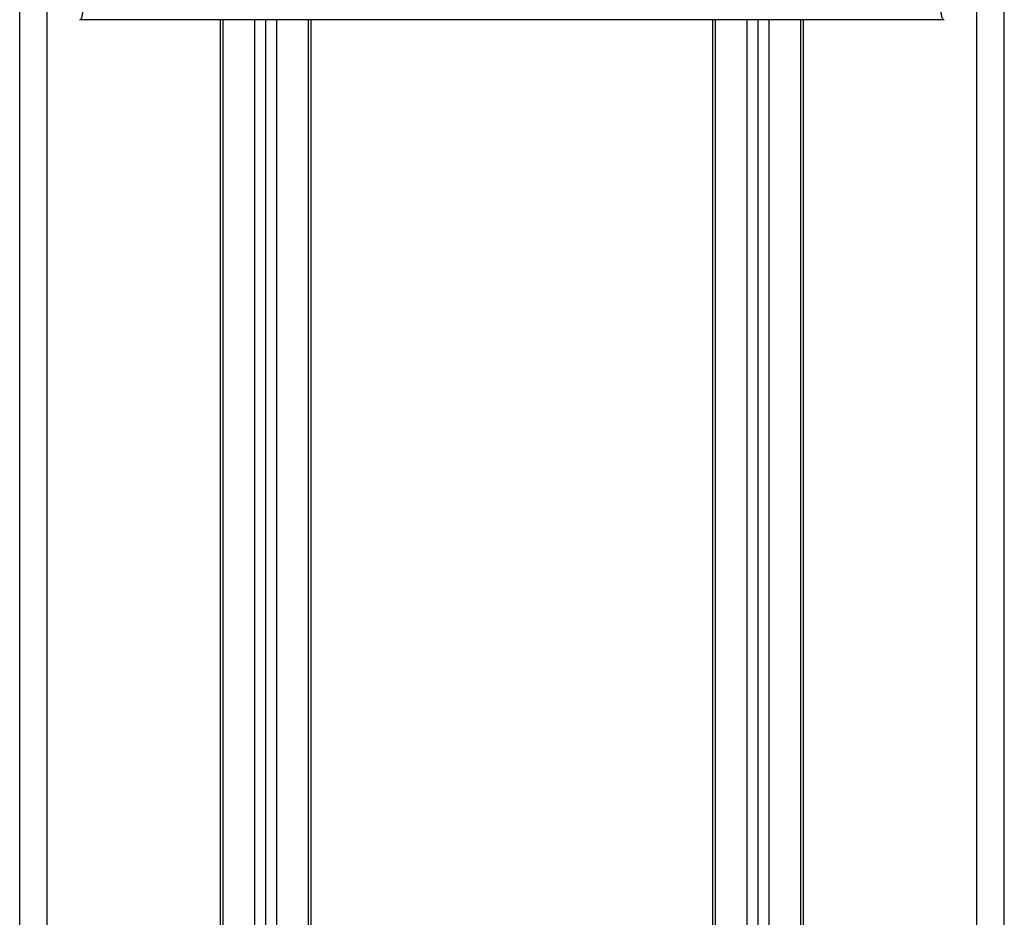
# Model space of a CAD drawing. Header units: millimetres. Extents: x -535 to 1155, y 0 to 326.
# Tile 36 of 116: x -49 to -25, y 175 to 197. Entities that reach past the tile are written whole.
import ezdxf

# ---------------------------------------------------------------- set-up
doc = ezdxf.new("R2010")
doc.units = ezdxf.units.MM

msp = doc.modelspace()

# ---------------------------------------------------------------- linework, layer by layer
at = {"color": 7, "linetype": 'Continuous', "lineweight": 25}
for p, q in [((-49.3678, 152.4973), (-49.3678, 226.3105)), ((-48.6869, 152.4997), (-48.6869, 226.3105)), ((-25.5352, 152.4997), (-25.5352, 226.3105)), ((-24.8542, 152.4973), (-24.8542, 226.3105)), ((-26.3554, 197.1665), (-47.8667, 197.1665)), ((-44.3698, 152.4997), (-44.3698, 197.1665)), ((-44.3017, 152.4997), (-44.3017, 197.1665)), ((-43.5118, 152.4997), (-43.5118, 197.1665)), ((-43.2394, 152.4997), (-43.2394, 197.1665)), ((-42.967, 152.4997), (-42.967, 197.1665)), ((-42.1772, 152.4997), (-42.1772, 197.1665)), ((-42.1091, 152.4997), (-42.1091, 197.1665)), ((-32.113, 152.4997), (-32.113, 197.1665)), ((-32.0449, 152.4997), (-32.0449, 197.1665)), ((-31.255, 152.4997), (-31.255, 197.1665)), ((-30.9826, 152.4997), (-30.9826, 197.1665)), ((-30.7102, 152.4997), (-30.7102, 197.1665)), ((-29.9204, 152.4997), (-29.9204, 197.1665)), ((-29.8523, 152.4997), (-29.8523, 197.1665))]:
    msp.add_line(p, q, dxfattribs=at)
for points, knots in [([(-47.8667, 197.1665), (-47.8591, 197.1686), (-47.8427, 197.1731), (-47.821, 197.2166), (-47.797, 197.3132), (-47.7792, 197.4588), (-47.7631, 197.6514), (-47.747, 197.8771), (-47.7237, 198.207), (-47.696, 198.5927), (-47.6713, 198.9866), (-47.6431, 199.4986), (-47.6142, 200.159), (-47.5887, 201.0325), (-47.572, 202.0617), (-47.567, 202.8793), (-47.5656, 203.4288), (-47.5652, 203.6454), (-47.5651, 203.8724), (-47.5652, 204.1104), (-47.5655, 204.3602), (-47.566, 204.6223), (-47.5672, 205.0782), (-47.5698, 205.7654), (-47.5748, 206.804), (-47.5822, 208.0887), (-47.5919, 209.6636), (-47.5998, 210.8711), (-47.6049, 211.6388), (-47.6066, 211.8886), (-47.6085, 212.1624), (-47.6105, 212.4608), (-47.6127, 212.7847), (-47.615, 213.1348), (-47.6175, 213.512), (-47.6213, 214.087), (-47.6264, 214.8714), (-47.6325, 215.8166), (-47.6393, 216.9188), (-47.6459, 218.0758), (-47.6529, 219.3893), (-47.6606, 221.0841), (-47.6672, 223.1835), (-47.6707, 225.5535), (-47.6683, 227.0707), (-47.6672, 227.7934)], [0, 0, 0, 0, 0.00965422, 0.02080777, 0.03106144, 0.04695632, 0.05363076, 0.06332171, 0.07944787, 0.09513433, 0.11098812, 0.1264164, 0.15394151, 0.18248268, 0.21412153, 0.25173969, 0.25807756, 0.26470639, 0.27164528, 0.2789144, 0.28653502, 0.29452959, 0.30292173, 0.32825756, 0.35736257, 0.39783448, 0.44561968, 0.50125245, 0.50814496, 0.51574476, 0.52407276, 0.53315127, 0.54300388, 0.5536554, 0.56513175, 0.57745987, 0.6061763, 0.63677252, 0.6637765, 0.70682954, 0.7424198, 0.78369849, 0.86155909, 0.93405144, 1, 1, 1, 1]), ([(-26.3554, 197.1665), (-26.3634, 197.1689), (-26.3796, 197.1737), (-26.4016, 197.2185), (-26.4181, 197.2853), (-26.4301, 197.3608), (-26.4388, 197.4305), (-26.4467, 197.5074), (-26.4542, 197.5951), (-26.4624, 197.6997), (-26.4792, 197.938), (-26.5081, 198.3346), (-26.543, 198.8517), (-26.5768, 199.4506), (-26.6079, 200.1589), (-26.6346, 201.0736), (-26.6512, 202.1612), (-26.657, 203.2576), (-26.657, 204.32), (-26.654, 205.3848), (-26.6493, 206.3966), (-26.6444, 207.2951), (-26.6407, 207.9374), (-26.6372, 208.5159), (-26.6339, 209.0414), (-26.6305, 209.5937), (-26.6267, 210.173), (-26.6228, 210.7797), (-26.6185, 211.4296), (-26.6134, 212.1804), (-26.6073, 213.0961), (-26.5997, 214.231), (-26.5917, 215.471), (-26.5834, 216.8062), (-26.5761, 218.0758), (-26.5692, 219.3767), (-26.5626, 220.8129), (-26.5568, 222.4399), (-26.5528, 224.239), (-26.5517, 226.0148), (-26.5538, 227.21), (-26.5548, 227.7934)], [0, 0, 0, 0, 0.0104006, 0.0208067, 0.0310612, 0.036141, 0.0414568, 0.0469849, 0.0510796, 0.056575, 0.0633541, 0.0847782, 0.105784, 0.1264425, 0.1539665, 0.182507, 0.218273, 0.2569262, 0.2837155, 0.3157391, 0.3543398, 0.3761823, 0.3978259, 0.4130257, 0.4290268, 0.4458407, 0.463478, 0.4819485, 0.5012617, 0.522846, 0.5505367, 0.5849047, 0.6264984, 0.6637819, 0.7068338, 0.7424241, 0.7825584, 0.8379434, 0.8909388, 0.9467661, 1, 1, 1, 1])]:
    msp.add_open_spline(points, degree=3, knots=knots, dxfattribs=at)

doc.saveas('drawing.dxf')
